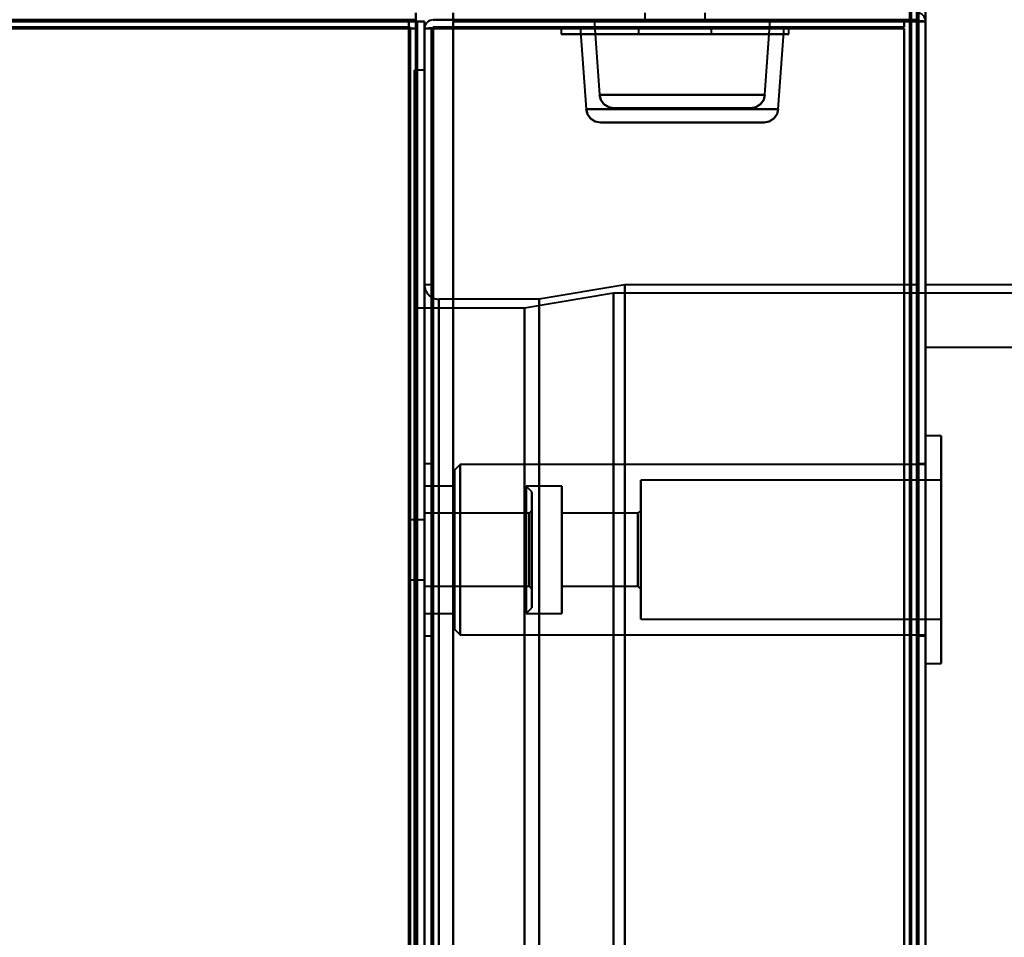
# Model space of a CAD drawing. Header units: millimetres. Extents: x -1087 to 1688, y -120 to 1210.
# Tile 81 of 92: x 677 to 746, y 1039 to 1103. Entities that reach past the tile are written whole.
import ezdxf

# ---------------------------------------------------------------- set-up
doc = ezdxf.new("R2010")
doc.units = ezdxf.units.MM
doc.layers.add('A-GENM', color=13, linetype='Continuous', lineweight=40)
doc.layers.add('G-IMPT', color=8, linetype='Continuous', lineweight=40)

# ---------------------------------------------------------------- blocks, each defined once
blk = doc.blocks.new('Maintenance r21 - Maintenance r21-762144-Arrière')
at = {"layer": 'A-GENM'}
for p, q in [((740, 1138), (740, 0)), ((740, 0), (740, 1138))]:
    blk.add_line(p, q, dxfattribs=at)
blk = doc.blocks.new('Souche connecteur circulaire R23 - Souche connecteur circulaire R23-762143-Arrière')
at = {"layer": 'A-GENM'}
for p, q in [((780, 1080), (740, 1080)), ((740, 1080), (740, 880))]:
    blk.add_line(p, q, dxfattribs=at)
blk = doc.blocks.new('NEXA 2000 CALQUES_dwg-762145-Arrière')
at = {"layer": 'G-IMPT'}
for p, q in [((739.5, 129.472), (739.5, 1137.272)), ((704.4, 1102.772), (704.4, 1103.372)), ((704.4, 1103.372), (704.4, 1102.772)), ((720.4, 1103.372), (720.4, 1102.872)), ((720.4, 1103.372), (720.4, 1102.872)), ((724.6, 1102.872), (724.6, 1103.372)), ((724.6, 1102.872), (724.6, 1103.372)), ((703.9, 1102.272), (703.9, 1102.872)), ((703.9, 1102.872), (703.9, 1102.272)), ((705, 1102.772), (704.4, 1102.772)), ((704.4, 1102.772), (705, 1102.772)), ((705, 128.972), (705, 1102.772)), ((716.851, 1102.892), (717.217, 1097.653)), ((723, 1102.892), (716.851, 1102.892)), ((720.4, 1102.872), (724.6, 1102.872)), ((720.4, 1102.872), (724.6, 1102.872)), ((724.6, 1102.872), (720.4, 1102.872)), ((724.6, 1102.872), (720.4, 1102.872)), ((724.6, 1102.872), (720.4, 1102.872)), ((724.6, 1102.872), (720.4, 1102.872)), ((720.4, 1102.872), (724.6, 1102.872)), ((720.4, 1102.872), (724.6, 1102.872)), ((729.149, 1102.892), (723, 1102.892)), ((728.783, 1097.653), (729.149, 1102.892)), ((740, 1102.772), (739.4, 1102.772)), ((740, 1102.772), (739.4, 1102.772)), ((739.4, 1102.772), (740, 1102.772)), ((739.4, 1102.772), (740, 1102.772)), ((740, 128.972), (740, 1102.772)), ((704.5, 1102.272), (703.9, 1102.272)), ((703.9, 1102.272), (704.5, 1102.272)), ((705, 1102.272), (705, 129.472)), ((705, 1102.272), (705.6, 1102.272)), ((705.6, 1102.272), (705, 1102.272)), ((705, 1102.272), (705.6, 1102.272)), ((705.6, 1102.272), (705, 1102.272)), ((714.55, 1102.372), (714.55, 1101.872)), ((714.55, 1102.372), (714.55, 1101.872)), ((714.55, 1102.372), (725.545, 1102.372)), ((714.55, 1102.372), (725.545, 1102.372)), ((729.844, 1102.372), (714.55, 1102.372)), ((729.844, 1102.372), (714.55, 1102.372)), ((714.55, 1101.872), (729.844, 1101.872)), ((714.55, 1101.872), (729.844, 1101.872)), ((725.545, 1101.872), (714.55, 1101.872)), ((725.545, 1101.872), (714.55, 1101.872)), ((730.45, 1102.372), (715.156, 1102.372)), ((730.45, 1102.372), (715.156, 1102.372)), ((715.156, 1101.872), (730.45, 1101.872)), ((715.156, 1101.872), (730.45, 1101.872)), ((715.885, 1102.372), (716.285, 1096.653)), ((715.885, 1102.372), (723, 1102.372)), ((715.885, 1102.372), (723, 1102.372)), ((730.115, 1102.372), (715.885, 1102.372)), ((730.115, 1102.372), (715.885, 1102.372)), ((719.455, 1102.372), (729.844, 1102.372)), ((719.455, 1102.372), (729.844, 1102.372)), ((729.844, 1101.872), (719.455, 1101.872)), ((729.844, 1101.872), (719.455, 1101.872)), ((719.95, 1102.372), (719.95, 1101.872)), ((719.95, 1102.372), (719.95, 1101.872)), ((719.95, 1102.372), (725.05, 1102.372)), ((719.95, 1102.372), (725.05, 1102.372)), ((719.95, 1102.372), (725.05, 1102.372)), ((719.95, 1102.372), (725.05, 1102.372)), ((721.523, 1102.372), (719.95, 1102.372)), ((723.477, 1102.372), (719.95, 1102.372)), ((721.523, 1102.372), (719.95, 1102.372)), ((723.477, 1102.372), (719.95, 1102.372)), ((719.95, 1101.872), (723.477, 1101.872)), ((719.95, 1101.872), (723.477, 1101.872)), ((724.856, 1101.872), (719.95, 1101.872)), ((724.856, 1101.872), (719.95, 1101.872)), ((725.05, 1101.872), (720.144, 1101.872)), ((725.05, 1101.872), (720.144, 1101.872)), ((725.05, 1102.372), (721.523, 1102.372)), ((725.05, 1102.372), (721.523, 1102.372)), ((721.523, 1101.872), (724.856, 1101.872)), ((721.523, 1101.872), (724.856, 1101.872)), ((723, 1102.372), (730.115, 1102.372)), ((723.477, 1101.872), (725.05, 1101.872)), ((723.477, 1101.872), (725.05, 1101.872)), ((724.856, 1101.872), (725.05, 1101.872)), ((724.856, 1101.872), (725.05, 1101.872)), ((725.05, 1101.872), (725.05, 1102.372)), ((725.05, 1101.872), (725.05, 1102.372)), ((725.545, 1102.372), (730.45, 1102.372)), ((725.545, 1102.372), (730.45, 1102.372)), ((730.45, 1101.872), (725.545, 1101.872)), ((730.45, 1101.872), (725.545, 1101.872)), ((729.715, 1096.653), (730.115, 1102.372)), ((729.844, 1102.372), (730.45, 1102.372)), ((729.844, 1102.372), (730.45, 1102.372)), ((730.45, 1101.872), (729.844, 1101.872)), ((730.45, 1101.872), (729.844, 1101.872)), ((730.45, 1101.872), (730.45, 1102.372)), ((730.45, 1101.872), (730.45, 1102.372)), ((705, 1099.372), (704.3, 1099.372)), ((704.3, 1099.372), (704.3, 883.372)), ((704.3, 883.372), (704.3, 1099.372)), ((705, 1099.372), (705, 883.372)), ((705, 883.372), (705, 1099.372)), ((717.217, 1097.653), (723, 1097.653)), ((728.783, 1097.653), (717.217, 1097.653)), ((723, 1097.653), (717.217, 1097.653)), ((723, 1097.653), (728.783, 1097.653)), ((728.783, 1097.653), (723, 1097.653)), ((716.285, 1096.653), (723, 1096.653)), ((716.285, 1096.653), (729.715, 1096.653)), ((723, 1096.653), (716.285, 1096.653)), ((718.215, 1096.722), (727.785, 1096.722)), ((718.215, 1096.722), (723, 1096.722)), ((723, 1096.722), (718.215, 1096.722)), ((723, 1096.722), (727.785, 1096.722)), ((727.785, 1096.722), (723, 1096.722)), ((723, 1096.653), (729.715, 1096.653)), ((729.715, 1096.653), (723, 1096.653)), ((717.283, 1095.722), (723, 1095.722)), ((723, 1095.722), (717.283, 1095.722)), ((728.717, 1095.722), (717.283, 1095.722)), ((723, 1095.722), (728.717, 1095.722)), ((728.717, 1095.722), (723, 1095.722)), ((705.5, 1084.372), (705, 1084.372)), ((705, 883.372), (705, 1084.372)), ((705, 682.372), (705, 1084.372)), ((705, 1084.372), (705, 883.372)), ((705.5, 883.372), (705.5, 1084.372)), ((705.5, 1084.372), (705.5, 883.372)), ((719, 1084.372), (713, 1083.372)), ((739.5, 1084.372), (719, 1084.372)), ((719, 1084.372), (719, 883.372)), ((719, 883.372), (719, 1084.372)), ((739.5, 1084.372), (739.5, 883.372)), ((739.5, 1084.372), (739.5, 883.372)), ((739.5, 682.372), (739.5, 1084.372)), ((739.5, 682.372), (739.5, 1084.372)), ((759, 1084.372), (740, 1084.372)), ((740, 883.372), (740, 1084.372)), ((740, 883.372), (740, 1084.372)), ((740, 1084.372), (740, 682.372)), ((740, 1084.372), (740, 682.372)), ((713, 1083.372), (706, 1083.372)), ((706, 1083.372), (706, 883.372)), ((706, 1083.372), (706, 683.372)), ((706, 883.372), (706, 1083.372)), ((718.198, 1083.781), (711.99, 1082.746)), ((713, 1083.372), (713, 883.372)), ((713, 883.372), (713, 1083.372)), ((759.773, 1083.781), (718.198, 1083.781)), ((718.198, 883.372), (718.198, 1083.781)), ((718.198, 1083.781), (718.198, 883.372)), ((711.99, 1082.746), (704.3, 1082.746)), ((704.3, 1082.746), (704.3, 883.372)), ((704.3, 683.998), (704.3, 1082.746)), ((704.3, 683.998), (704.3, 1082.746)), ((711.99, 1082.746), (711.99, 883.372)), ((711.99, 1082.746), (711.99, 883.372)), ((711.99, 883.372), (711.99, 1082.746)), ((711.99, 883.372), (711.99, 1082.746)), ((741.1, 1073.822), (740, 1073.822)), ((740, 1062.827), (740, 1073.822)), ((740, 1073.822), (740, 1062.827)), ((741.1, 1062.827), (741.1, 1073.822)), ((741.1, 1073.822), (741.1, 1062.827)), ((705.5, 1071.872), (705, 1071.872)), ((705, 1065.872), (705, 1071.872)), ((705, 1071.872), (705, 1065.872)), ((705.5, 1065.872), (705.5, 1071.872)), ((705.5, 1071.872), (705.5, 1065.872)), ((707.5, 1071.822), (707.1, 1071.422)), ((740, 1071.822), (707.5, 1071.822)), ((707.5, 1071.822), (707.5, 1063.593)), ((707.5, 1063.593), (707.5, 1071.822)), ((740, 1071.872), (739.5, 1071.872)), ((739.5, 1071.872), (739.5, 1065.872)), ((739.5, 1065.872), (739.5, 1071.872)), ((740, 1065.872), (740, 1071.872)), ((740, 1071.822), (740, 1063.593)), ((707.1, 1071.422), (707.1, 1063.746)), ((707.1, 1063.746), (707.1, 1071.422)), ((707.1, 1070.322), (705, 1070.322)), ((705, 1064.168), (705, 1070.322)), ((705, 1070.322), (705, 1065.872)), ((707.1, 1070.322), (707.1, 1064.168)), ((707.1, 1064.168), (707.1, 1070.322)), ((712.5, 1069.922), (712.1, 1070.322)), ((714.6, 1070.322), (712.1, 1070.322)), ((712.1, 1065.872), (712.1, 1070.322)), ((712.1, 1070.322), (712.1, 1065.872)), ((714.6, 1064.168), (714.6, 1070.322)), ((714.6, 1070.322), (714.6, 1064.168)), ((741.1, 1070.722), (720.1, 1070.722)), ((720.1, 1064.015), (720.1, 1070.722)), ((720.1, 1070.722), (720.1, 1064.015)), ((741.1, 1064.015), (741.1, 1070.722)), ((741.1, 1070.722), (741.1, 1064.015)), ((712.5, 1065.872), (712.5, 1069.922)), ((712.5, 1069.922), (712.5, 1065.872)), ((740, 1057.922), (740, 1068.918)), ((740, 1068.918), (740, 1057.922)), ((741.1, 1057.922), (741.1, 1068.918)), ((741.1, 1068.918), (741.1, 1057.922)), ((712.3, 1068.422), (705, 1068.422)), ((705, 1065.872), (705, 1068.422)), ((705, 1068.422), (705, 1064.896)), ((707.5, 1068.151), (707.5, 1059.922)), ((707.5, 1059.922), (707.5, 1068.151)), ((712.5, 1068.622), (712.3, 1068.422)), ((712.3, 1066.849), (712.3, 1068.422)), ((712.3, 1068.228), (712.3, 1068.422)), ((712.3, 1068.422), (712.3, 1065.872)), ((712.3, 1064.896), (712.3, 1068.228)), ((712.3, 1068.228), (712.3, 1065.872)), ((712.5, 1065.872), (712.5, 1068.622)), ((712.5, 1068.622), (712.5, 1065.872)), ((719.9, 1068.422), (714.6, 1068.422)), ((714.6, 1064.896), (714.6, 1068.422)), ((714.6, 1068.422), (714.6, 1064.896)), ((720.1, 1068.622), (719.9, 1068.422)), ((719.9, 1064.896), (719.9, 1068.422)), ((719.9, 1068.422), (719.9, 1064.896)), ((720.1, 1064.819), (720.1, 1068.622)), ((720.1, 1068.622), (720.1, 1064.819)), ((740, 1068.151), (740, 1059.922)), ((705, 1067.972), (704, 1067.972)), ((704, 1065.872), (704, 1067.972)), ((704, 1067.972), (704, 1065.872)), ((705, 1065.872), (705, 1067.972)), ((705, 1067.972), (705, 1065.872)), ((705, 1065.872), (705, 1067.577)), ((707.1, 1067.998), (707.1, 1060.322)), ((707.1, 1060.322), (707.1, 1067.998)), ((707.1, 1067.577), (707.1, 1061.422)), ((707.1, 1061.422), (707.1, 1067.577)), ((712.1, 1067.577), (712.1, 1061.422)), ((714.6, 1061.422), (714.6, 1067.577)), ((714.6, 1067.577), (714.6, 1061.422)), ((720.1, 1061.022), (720.1, 1067.73)), ((720.1, 1067.73), (720.1, 1061.022)), ((741.1, 1061.022), (741.1, 1067.73)), ((741.1, 1067.73), (741.1, 1061.022)), ((705, 1066.849), (705, 1065.872)), ((712.3, 1063.322), (712.3, 1066.849)), ((714.6, 1063.322), (714.6, 1066.849)), ((714.6, 1066.849), (714.6, 1063.322)), ((719.9, 1063.322), (719.9, 1066.849)), ((719.9, 1066.849), (719.9, 1063.322)), ((720.1, 1063.122), (720.1, 1066.926)), ((720.1, 1066.926), (720.1, 1063.122)), ((704, 1063.772), (704, 1065.872)), ((704, 1065.872), (704, 1063.772)), ((705, 1063.772), (705, 1065.872)), ((705, 1063.322), (705, 1065.872)), ((705, 1065.872), (705, 1063.772)), ((705, 1065.872), (705, 1063.322)), ((705, 1061.422), (705, 1065.872)), ((705, 1059.872), (705, 1065.872)), ((705, 1065.872), (705, 1061.422)), ((705, 1065.872), (705, 1059.872)), ((705.5, 1059.872), (705.5, 1065.872)), ((705.5, 1065.872), (705.5, 1059.872)), ((712.1, 1061.422), (712.1, 1065.872)), ((712.1, 1065.872), (712.1, 1064.168)), ((712.3, 1065.872), (712.3, 1063.322)), ((712.5, 1063.122), (712.5, 1065.872)), ((712.5, 1061.822), (712.5, 1065.872)), ((712.5, 1065.872), (712.5, 1063.122)), ((712.5, 1065.872), (712.5, 1061.822)), ((739.5, 1065.872), (739.5, 1059.872)), ((739.5, 1059.872), (739.5, 1065.872)), ((740, 1059.872), (740, 1065.872)), ((704, 1063.772), (705, 1063.772)), ((705, 1063.322), (712.3, 1063.322)), ((712.3, 1063.322), (712.5, 1063.122)), ((714.6, 1063.322), (719.9, 1063.322)), ((719.9, 1063.322), (720.1, 1063.122)), ((705, 1061.422), (707.1, 1061.422)), ((712.1, 1061.422), (712.5, 1061.822)), ((712.1, 1061.422), (714.6, 1061.422)), ((720.1, 1061.022), (741.1, 1061.022)), ((705, 1059.872), (705.5, 1059.872)), ((707.1, 1060.322), (707.5, 1059.922)), ((707.5, 1059.922), (740, 1059.922)), ((739.5, 1059.872), (740, 1059.872)), ((740, 1057.922), (741.1, 1057.922))]:
    blk.add_line(p, q, dxfattribs=at)
at = {"layer": 'G-IMPT', "flags": 128}
for points in [[(739.4, 128.972), (739.4, 381.172), (739.4, 633.372), (739.4, 885.572), (739.4, 1137.772)], [(739.4, 1137.772), (739.4, 885.572), (739.4, 633.372), (739.4, 381.172), (739.4, 128.972)], [(739.4, 128.972), (739.4, 381.172), (739.4, 633.372), (739.4, 885.572), (739.4, 1137.772)], [(739.5, 1137.772), (739.5, 885.572), (739.5, 633.372), (739.5, 381.172), (739.5, 128.972)], [(740, 1137.772), (740, 885.572), (740, 633.372), (740, 381.172), (740, 128.972)], [(740, 1008.672), (740, 1040.947), (740, 1073.222), (740, 1105.497), (740, 1137.772)], [(740, 128.972), (740, 381.172), (740, 633.372), (740, 885.572), (740, 1137.772)], [(740, 1137.772), (740, 1105.497), (740, 1073.222), (740, 1040.947), (740, 1008.672)], [(738.9, 1137.272), (738.9, 885.322), (738.9, 633.372), (738.9, 381.422), (738.9, 129.472)], [(738.9, 129.472), (738.9, 381.422), (738.9, 633.372), (738.9, 885.322), (738.9, 1137.272)], [(738.9, 1137.272), (738.9, 885.322), (738.9, 633.372), (738.9, 381.422), (738.9, 129.472)], [(739, 129.472), (739, 381.422), (739, 633.372), (739, 885.322), (739, 1137.272)], [(739, 1137.272), (739, 885.322), (739, 633.372), (739, 381.422), (739, 129.472)], [(739, 129.472), (739, 381.422), (739, 633.372), (739, 885.322), (739, 1137.272)], [(739.5, 129.472), (739.5, 381.422), (739.5, 633.372), (739.5, 885.322), (739.5, 1137.272)], [(739.5, 1137.272), (739.5, 885.322), (739.5, 633.372), (739.5, 381.422), (739.5, 129.472)], [(739.5, 129.472), (739.5, 381.422), (739.5, 633.372), (739.5, 885.322), (739.5, 1137.272)], [(739.5, 1137.272), (739.5, 885.322), (739.5, 633.372), (739.5, 381.422), (739.5, 129.472)], [(739.5, 129.472), (739.5, 381.422), (739.5, 633.372), (739.5, 885.322), (739.5, 1137.272)], [(739.5, 1137.272), (739.5, 885.322), (739.5, 633.372), (739.5, 381.422), (739.5, 129.472)], [(704.4, 1102.872), (704.4, 1102.997), (704.4, 1103.122), (704.4, 1103.247), (704.4, 1103.372)], [(704.4, 1103.372), (704.4, 1103.247), (704.4, 1103.122), (704.4, 1102.997), (704.4, 1102.872)], [(707, 1102.872), (707, 1102.997), (707, 1103.122), (707, 1103.247), (707, 1103.372)], [(707, 1103.372), (707, 1103.247), (707, 1103.122), (707, 1102.997), (707, 1102.872)], [(707, 1103.372), (707, 1103.247), (707, 1103.122), (707, 1102.997), (707, 1102.872)], [(707, 1102.872), (707, 1102.997), (707, 1103.122), (707, 1103.247), (707, 1103.372)], [(704.4, 1102.872), (352.2, 1102.872), (0, 1102.872), (-352.2, 1102.872), (-704.4, 1102.872)], [(-704.4, 1102.772), (-352.2, 1102.772), (0, 1102.772), (352.2, 1102.772), (704.4, 1102.772)], [(-704.4, 1102.772), (-352.2, 1102.772), (0, 1102.772), (352.2, 1102.772), (704.4, 1102.772)], [(704.4, 1102.772), (352.2, 1102.772), (0, 1102.772), (-352.2, 1102.772), (-704.4, 1102.772)], [(-703.9, 1102.872), (-351.95, 1102.872), (0, 1102.872), (351.95, 1102.872), (703.9, 1102.872)], [(703.9, 1102.872), (351.95, 1102.872), (0, 1102.872), (-351.95, 1102.872), (-703.9, 1102.872)], [(703.9, 1102.872), (351.95, 1102.872), (0, 1102.872), (-351.95, 1102.872), (-703.9, 1102.872)], [(-703.9, 1102.872), (-351.95, 1102.872), (0, 1102.872), (351.95, 1102.872), (703.9, 1102.872)], [(-703.9, 1102.872), (-351.95, 1102.872), (0, 1102.872), (351.95, 1102.872), (703.9, 1102.872)], [(703.9, 1102.872), (351.95, 1102.872), (0, 1102.872), (-351.95, 1102.872), (-703.9, 1102.872)], [(703.9, 1102.872), (703.9, 1102.747), (703.9, 1102.622), (703.9, 1102.497), (703.9, 1102.372)], [(703.9, 1102.372), (703.9, 1102.497), (703.9, 1102.622), (703.9, 1102.747), (703.9, 1102.872)], [(703.9, 1102.872), (704.025, 1102.872), (704.15, 1102.872), (704.275, 1102.872), (704.4, 1102.872)], [(704.4, 1102.872), (704.275, 1102.872), (704.15, 1102.872), (704.025, 1102.872), (703.9, 1102.872)], [(704.4, 1102.822), (704.4, 1102.835), (704.4, 1102.847), (704.4, 1102.86), (704.4, 1102.872)], [(704.4, 1102.772), (704.4, 1102.785), (704.4, 1102.797), (704.4, 1102.81), (704.4, 1102.822)], [(704.45, 1102.772), (704.438, 1102.772), (704.425, 1102.772), (704.413, 1102.772), (704.4, 1102.772)], [(704.4, 1102.772), (704.4, 859.322), (704.4, 615.872), (704.4, 372.422), (704.4, 128.972)], [(704.4, 1102.772), (704.4, 859.322), (704.4, 615.872), (704.4, 372.422), (704.4, 128.972)], [(704.4, 128.972), (704.4, 372.422), (704.4, 615.872), (704.4, 859.322), (704.4, 1102.772)], [(704.5, 1102.772), (704.488, 1102.772), (704.475, 1102.772), (704.463, 1102.772), (704.45, 1102.772)], [(705, 1102.772), (704.875, 1102.772), (704.75, 1102.772), (704.625, 1102.772), (704.5, 1102.772)], [(704.5, 128.972), (704.5, 372.422), (704.5, 615.872), (704.5, 859.322), (704.5, 1102.772)], [(704.5, 1102.772), (704.5, 1102.647), (704.5, 1102.522), (704.5, 1102.397), (704.5, 1102.272)], [(704.5, 1102.272), (704.5, 1102.397), (704.5, 1102.522), (704.5, 1102.647), (704.5, 1102.772)], [(704.5, 1102.772), (704.625, 1102.772), (704.75, 1102.772), (704.875, 1102.772), (705, 1102.772)], [(705, 128.972), (705, 372.422), (705, 615.872), (705, 859.322), (705, 1102.772)], [(705, 1102.272), (705, 1102.397), (705, 1102.522), (705, 1102.647), (705, 1102.772)], [(705, 1102.772), (705, 859.322), (705, 615.872), (705, 372.422), (705, 128.972)], [(705, 1102.772), (705, 1102.647), (705, 1102.522), (705, 1102.397), (705, 1102.272)], [(707, 1102.872), (706.65, 1102.872), (706.3, 1102.872), (705.95, 1102.872), (705.6, 1102.872)], [(705.6, 1102.872), (705.95, 1102.872), (706.3, 1102.872), (706.65, 1102.872), (707, 1102.872)], [(707, 1102.872), (706.65, 1102.872), (706.3, 1102.872), (705.95, 1102.872), (705.6, 1102.872)], [(705.6, 1102.872), (705.95, 1102.872), (706.3, 1102.872), (706.65, 1102.872), (707, 1102.872)], [(738.5, 1102.872), (730.625, 1102.872), (722.75, 1102.872), (714.875, 1102.872), (707, 1102.872)], [(707, 1102.872), (714.875, 1102.872), (722.75, 1102.872), (730.625, 1102.872), (738.5, 1102.872)], [(707, 1102.872), (714.875, 1102.872), (722.75, 1102.872), (730.625, 1102.872), (738.5, 1102.872)], [(738.5, 1102.872), (730.625, 1102.872), (722.75, 1102.872), (714.875, 1102.872), (707, 1102.872)], [(707, 1102.872), (715.1, 1102.872), (723.2, 1102.872), (731.3, 1102.872), (739.4, 1102.872)], [(739.4, 1102.872), (731.3, 1102.872), (723.2, 1102.872), (715.1, 1102.872), (707, 1102.872)], [(707, 1102.872), (715.112, 1102.86), (723.225, 1102.847), (731.337, 1102.835), (739.45, 1102.822)], [(739.45, 1102.822), (731.337, 1102.835), (723.225, 1102.847), (715.112, 1102.86), (707, 1102.872)], [(707, 1102.772), (707, 1102.647), (707, 1102.522), (707, 1102.397), (707, 1102.272)], [(707, 128.972), (707, 372.422), (707, 615.872), (707, 859.322), (707, 1102.772)], [(707, 1102.272), (707, 1102.397), (707, 1102.522), (707, 1102.647), (707, 1102.772)], [(707, 1102.772), (715.1, 1102.772), (723.2, 1102.772), (731.3, 1102.772), (739.4, 1102.772)], [(739.4, 1102.772), (731.3, 1102.772), (723.2, 1102.772), (715.1, 1102.772), (707, 1102.772)], [(707, 1102.772), (707, 859.322), (707, 615.872), (707, 372.422), (707, 128.972)], [(739.45, 1102.772), (731.337, 1102.772), (723.225, 1102.772), (715.112, 1102.772), (707, 1102.772)], [(707, 1102.772), (715.1, 1102.772), (723.2, 1102.772), (731.3, 1102.772), (739.4, 1102.772)], [(707, 1102.272), (707, 1102.397), (707, 1102.522), (707, 1102.647), (707, 1102.772)], [(707, 1102.772), (707, 859.322), (707, 615.872), (707, 372.422), (707, 128.972)], [(739.4, 1102.772), (731.3, 1102.772), (723.2, 1102.772), (715.1, 1102.772), (707, 1102.772)], [(707, 1102.772), (707, 1102.647), (707, 1102.522), (707, 1102.397), (707, 1102.272)], [(739.4, 1102.772), (731.3, 1102.772), (723.2, 1102.772), (715.1, 1102.772), (707, 1102.772)], [(707, 1102.772), (715.112, 1102.772), (723.225, 1102.772), (731.337, 1102.772), (739.45, 1102.772)], [(707, 128.972), (707, 372.422), (707, 615.872), (707, 859.322), (707, 1102.772)], [(707, 1102.772), (715.1, 1102.772), (723.2, 1102.772), (731.3, 1102.772), (739.4, 1102.772)], [(738.5, 1102.372), (738.5, 1102.497), (738.5, 1102.622), (738.5, 1102.747), (738.5, 1102.872)], [(738.5, 1102.872), (738.5, 1102.747), (738.5, 1102.622), (738.5, 1102.497), (738.5, 1102.372)], [(738.5, 1102.372), (738.5, 1102.497), (738.5, 1102.622), (738.5, 1102.747), (738.5, 1102.872)], [(738.5, 1102.872), (738.5, 1102.747), (738.5, 1102.622), (738.5, 1102.497), (738.5, 1102.372)], [(739.4, 1102.772), (739.4, 859.322), (739.4, 615.872), (739.4, 372.422), (739.4, 128.972)], [(739.4, 128.972), (739.4, 372.422), (739.4, 615.872), (739.4, 859.322), (739.4, 1102.772)], [(739.4, 1008.672), (739.4, 1032.197), (739.4, 1055.722), (739.4, 1079.247), (739.4, 1102.772)], [(739.4, 1102.772), (739.4, 1079.247), (739.4, 1055.722), (739.4, 1032.197), (739.4, 1008.672)], [(739.4, 1102.772), (739.4, 859.322), (739.4, 615.872), (739.4, 372.422), (739.4, 128.972)], [(739.4, 1008.672), (739.4, 1032.197), (739.4, 1055.722), (739.4, 1079.247), (739.4, 1102.772)], [(739.45, 1102.822), (739.587, 1102.81), (739.725, 1102.797), (739.862, 1102.785), (740, 1102.772)], [(740, 1102.772), (739.862, 1102.785), (739.725, 1102.797), (739.587, 1102.81), (739.45, 1102.822)], [(740, 1102.772), (739.862, 1102.772), (739.725, 1102.772), (739.587, 1102.772), (739.45, 1102.772)], [(739.45, 1102.772), (739.587, 1102.772), (739.725, 1102.772), (739.862, 1102.772), (740, 1102.772)], [(739.5, 128.972), (739.5, 372.422), (739.5, 615.872), (739.5, 859.322), (739.5, 1102.772)], [(739.5, 1102.772), (739.5, 1079.247), (739.5, 1055.722), (739.5, 1032.197), (739.5, 1008.672)], [(740, 128.972), (740, 372.422), (740, 615.872), (740, 859.322), (740, 1102.772)], [(740, 1102.772), (740, 1079.247), (740, 1055.722), (740, 1032.197), (740, 1008.672)], [(740, 1008.672), (740, 1032.197), (740, 1055.722), (740, 1079.247), (740, 1102.772)], [(740, 1102.772), (740, 859.322), (740, 615.872), (740, 372.422), (740, 128.972)], [(-704, 1102.372), (-352, 1102.372), (0, 1102.372), (352, 1102.372), (704, 1102.372)], [(704, 1102.372), (352, 1102.372), (0, 1102.372), (-352, 1102.372), (-704, 1102.372)], [(-703.9, 1102.372), (-351.95, 1102.372), (0, 1102.372), (351.95, 1102.372), (703.9, 1102.372)], [(703.9, 1102.372), (351.95, 1102.372), (0, 1102.372), (-351.95, 1102.372), (-703.9, 1102.372)], [(703.9, 1102.272), (351.95, 1102.272), (0, 1102.272), (-351.95, 1102.272), (-703.9, 1102.272)], [(-703.9, 1102.272), (-351.95, 1102.272), (0, 1102.272), (351.95, 1102.272), (703.9, 1102.272)], [(703.9, 1102.372), (703.9, 1102.36), (703.9, 1102.347), (703.9, 1102.335), (703.9, 1102.322)], [(703.95, 1102.372), (703.938, 1102.372), (703.925, 1102.372), (703.913, 1102.372), (703.9, 1102.372)], [(703.9, 1102.322), (703.9, 1102.31), (703.9, 1102.297), (703.9, 1102.285), (703.9, 1102.272)], [(703.9, 1102.272), (703.913, 1102.272), (703.925, 1102.272), (703.938, 1102.272), (703.95, 1102.272)], [(703.9, 1102.272), (703.9, 867.047), (703.9, 631.822), (703.9, 396.597), (703.9, 161.372)], [(703.9, 161.372), (703.9, 396.597), (703.9, 631.822), (703.9, 867.047), (703.9, 1102.272)], [(704, 1102.372), (703.987, 1102.372), (703.975, 1102.372), (703.963, 1102.372), (703.95, 1102.372)], [(703.95, 1102.272), (703.963, 1102.272), (703.975, 1102.272), (703.987, 1102.272), (704, 1102.272)], [(704, 1102.322), (704, 1102.335), (704, 1102.347), (704, 1102.36), (704, 1102.372)], [(704, 1102.372), (704, 859.122), (704, 615.872), (704, 372.622), (704, 129.372)], [(704, 129.372), (704, 372.622), (704, 615.872), (704, 859.122), (704, 1102.372)], [(704, 1102.272), (704, 1102.285), (704, 1102.297), (704, 1102.31), (704, 1102.322)], [(704, 1102.272), (704, 859.072), (704, 615.872), (704, 372.672), (704, 129.472)], [(704.5, 1102.272), (704.375, 1102.272), (704.25, 1102.272), (704.125, 1102.272), (704, 1102.272)], [(704, 129.472), (704, 372.672), (704, 615.872), (704, 859.072), (704, 1102.272)], [(704, 1102.272), (704.125, 1102.272), (704.25, 1102.272), (704.375, 1102.272), (704.5, 1102.272)], [(704.5, 129.472), (704.5, 372.672), (704.5, 615.872), (704.5, 859.072), (704.5, 1102.272)], [(704.5, 1102.272), (704.5, 859.072), (704.5, 615.872), (704.5, 372.672), (704.5, 129.472)], [(704.5, 1102.272), (704.5, 859.072), (704.5, 615.872), (704.5, 372.672), (704.5, 129.472)], [(704.5, 129.472), (704.5, 372.672), (704.5, 615.872), (704.5, 859.072), (704.5, 1102.272)], [(704.5, 129.472), (704.5, 372.672), (704.5, 615.872), (704.5, 859.072), (704.5, 1102.272)], [(704.5, 1102.272), (704.5, 859.072), (704.5, 615.872), (704.5, 372.672), (704.5, 129.472)], [(705, 1102.272), (705.137, 1102.285), (705.275, 1102.297), (705.412, 1102.31), (705.55, 1102.322)], [(705.55, 1102.322), (705.412, 1102.31), (705.275, 1102.297), (705.137, 1102.285), (705, 1102.272)], [(705, 129.472), (705, 372.672), (705, 615.872), (705, 859.072), (705, 1102.272)], [(705, 1102.272), (705, 859.072), (705, 615.872), (705, 372.672), (705, 129.472)], [(705, 1102.272), (705, 859.072), (705, 615.872), (705, 372.672), (705, 129.472)], [(705, 129.472), (705, 372.672), (705, 615.872), (705, 859.072), (705, 1102.272)], [(705, 1102.272), (705, 867.047), (705, 631.822), (705, 396.597), (705, 161.372)], [(705.55, 1102.272), (705.412, 1102.272), (705.275, 1102.272), (705.137, 1102.272), (705, 1102.272)], [(705, 161.372), (705, 396.597), (705, 631.822), (705, 867.047), (705, 1102.272)], [(705, 1102.272), (705.137, 1102.272), (705.275, 1102.272), (705.412, 1102.272), (705.55, 1102.272)], [(705.5, 1102.272), (705.5, 859.072), (705.5, 615.872), (705.5, 372.672), (705.5, 129.472)], [(705.5, 129.472), (705.5, 372.672), (705.5, 615.872), (705.5, 859.072), (705.5, 1102.272)], [(705.55, 1102.322), (713.787, 1102.335), (722.025, 1102.347), (730.262, 1102.36), (738.5, 1102.372)], [(738.5, 1102.372), (730.262, 1102.36), (722.025, 1102.347), (713.787, 1102.335), (705.55, 1102.322)], [(738.5, 1102.272), (730.262, 1102.272), (722.025, 1102.272), (713.787, 1102.272), (705.55, 1102.272)], [(705.55, 1102.272), (713.787, 1102.272), (722.025, 1102.272), (730.262, 1102.272), (738.5, 1102.272)], [(705.6, 1102.372), (713.825, 1102.372), (722.05, 1102.372), (730.275, 1102.372), (738.5, 1102.372)], [(738.5, 1102.372), (730.275, 1102.372), (722.05, 1102.372), (713.825, 1102.372), (705.6, 1102.372)], [(705.6, 129.472), (705.6, 372.672), (705.6, 615.872), (705.6, 859.072), (705.6, 1102.272)], [(705.6, 1102.272), (713.825, 1102.272), (722.05, 1102.272), (730.275, 1102.272), (738.5, 1102.272)], [(705.6, 129.472), (705.6, 372.672), (705.6, 615.872), (705.6, 859.072), (705.6, 1102.272)], [(707, 1102.272), (706.65, 1102.272), (706.3, 1102.272), (705.95, 1102.272), (705.6, 1102.272)], [(705.6, 1102.272), (705.6, 859.072), (705.6, 615.872), (705.6, 372.672), (705.6, 129.472)], [(705.6, 1102.272), (705.95, 1102.272), (706.3, 1102.272), (706.65, 1102.272), (707, 1102.272)], [(705.6, 1102.272), (705.6, 859.072), (705.6, 615.872), (705.6, 372.672), (705.6, 129.472)], [(705.6, 129.472), (705.6, 372.672), (705.6, 615.872), (705.6, 859.072), (705.6, 1102.272)], [(705.6, 1102.272), (705.95, 1102.272), (706.3, 1102.272), (706.65, 1102.272), (707, 1102.272)], [(738.5, 1102.272), (730.275, 1102.272), (722.05, 1102.272), (713.825, 1102.272), (705.6, 1102.272)], [(705.6, 1102.272), (705.6, 859.072), (705.6, 615.872), (705.6, 372.672), (705.6, 129.472)], [(707, 1102.272), (706.65, 1102.272), (706.3, 1102.272), (705.95, 1102.272), (705.6, 1102.272)], [(707, 129.472), (707, 372.672), (707, 615.872), (707, 859.072), (707, 1102.272)], [(707, 1102.272), (714.875, 1102.272), (722.75, 1102.272), (730.625, 1102.272), (738.5, 1102.272)], [(707, 1102.272), (707, 859.072), (707, 615.872), (707, 372.672), (707, 129.472)], [(707, 1102.272), (707, 859.072), (707, 615.872), (707, 372.672), (707, 129.472)], [(738.5, 1102.272), (730.625, 1102.272), (722.75, 1102.272), (714.875, 1102.272), (707, 1102.272)], [(738.5, 1102.272), (730.625, 1102.272), (722.75, 1102.272), (714.875, 1102.272), (707, 1102.272)], [(707, 129.472), (707, 372.672), (707, 615.872), (707, 859.072), (707, 1102.272)], [(707, 1102.272), (714.875, 1102.272), (722.75, 1102.272), (730.625, 1102.272), (738.5, 1102.272)], [(738.5, 1102.272), (738.5, 859.072), (738.5, 615.872), (738.5, 372.672), (738.5, 129.472)], [(738.5, 129.472), (738.5, 372.672), (738.5, 615.872), (738.5, 859.072), (738.5, 1102.272)], [(738.5, 1102.272), (738.5, 859.072), (738.5, 615.872), (738.5, 372.672), (738.5, 129.472)], [(738.5, 129.472), (738.5, 372.672), (738.5, 615.872), (738.5, 859.072), (738.5, 1102.272)], [(738.5, 1008.672), (738.5, 1032.072), (738.5, 1055.472), (738.5, 1078.872), (738.5, 1102.272)], [(738.5, 1008.672), (738.5, 1032.072), (738.5, 1055.472), (738.5, 1078.872), (738.5, 1102.272)], [(738.5, 1102.272), (738.5, 1078.872), (738.5, 1055.472), (738.5, 1032.072), (738.5, 1008.672)], [(738.5, 1102.272), (738.5, 1078.872), (738.5, 1055.472), (738.5, 1032.072), (738.5, 1008.672)], [(718.215, 1096.722), (717.865, 1096.786), (717.537, 1096.987), (717.308, 1097.301), (717.217, 1097.653)], [(717.217, 1097.653), (717.308, 1097.301), (717.537, 1096.987), (717.865, 1096.786), (718.215, 1096.722)], [(728.783, 1097.653), (728.692, 1097.301), (728.463, 1096.987), (728.135, 1096.786), (727.785, 1096.722)], [(727.785, 1096.722), (728.135, 1096.786), (728.463, 1096.987), (728.692, 1097.301), (728.783, 1097.653)], [(716.285, 1096.653), (716.376, 1096.301), (716.604, 1095.987), (716.932, 1095.786), (717.283, 1095.722)], [(717.283, 1095.722), (716.932, 1095.786), (716.604, 1095.987), (716.376, 1096.301), (716.285, 1096.653)], [(728.717, 1095.722), (729.068, 1095.786), (729.396, 1095.987), (729.624, 1096.301), (729.715, 1096.653)], [(729.715, 1096.653), (729.624, 1096.301), (729.396, 1095.987), (729.068, 1095.786), (728.717, 1095.722)], [(705, 1084.372), (705.001, 1084.332), (705.003, 1084.292), (705.007, 1084.253), (705.013, 1084.213), (705.02, 1084.174), (705.029, 1084.135), (705.039, 1084.096), (705.051, 1084.058), (705.064, 1084.02), (705.079, 1083.983), (705.095, 1083.946), (705.113, 1083.911), (705.132, 1083.875), (705.153, 1083.841), (705.175, 1083.808), (705.198, 1083.775), (705.222, 1083.744), (705.248, 1083.713), (705.275, 1083.683), (705.303, 1083.655), (705.333, 1083.628), (705.363, 1083.602), (705.394, 1083.577), (705.426, 1083.553), (705.46, 1083.531), (705.494, 1083.51), (705.529, 1083.49), (705.564, 1083.472), (705.601, 1083.456), (705.638, 1083.44), (705.675, 1083.427), (705.713, 1083.414), (705.752, 1083.404), (705.791, 1083.394), (705.83, 1083.387), (705.87, 1083.381), (705.909, 1083.376), (705.949, 1083.374), (705.989, 1083.372), (706, 1083.372)]]:
    blk.add_lwpolyline(points, dxfattribs=at)
at = {"layer": 'G-IMPT'}
for centre, start, end in [((739.4, 1102.772), 0, 90), ((739.4, 1102.772), 0, 90), ((739.4, 1102.772), 0, 90), ((739.4, 1102.772), 0, 90), ((705.6, 1102.272), 90, 180), ((705.6, 1102.272), 90, 180), ((705.6, 1102.272), 90, 180), ((705.6, 1102.272), 90, 180)]:
    blk.add_arc(centre, 0.6, start, end, dxfattribs=at)

msp = doc.modelspace()

# ---------------------------------------------------------------- block references
at = {"layer": 'A-GENM'}
for name in ['Maintenance r21 - Maintenance r21-762144-Arrière', 'Souche connecteur circulaire R23 - Souche connecteur circulaire R23-762143-Arrière']:
    msp.add_blockref(name, (0, 0), dxfattribs=at)
at = {"layer": 'G-IMPT'}
msp.add_blockref('NEXA 2000 CALQUES_dwg-762145-Arrière', (0, 0), dxfattribs=at)

doc.saveas('drawing.dxf')
